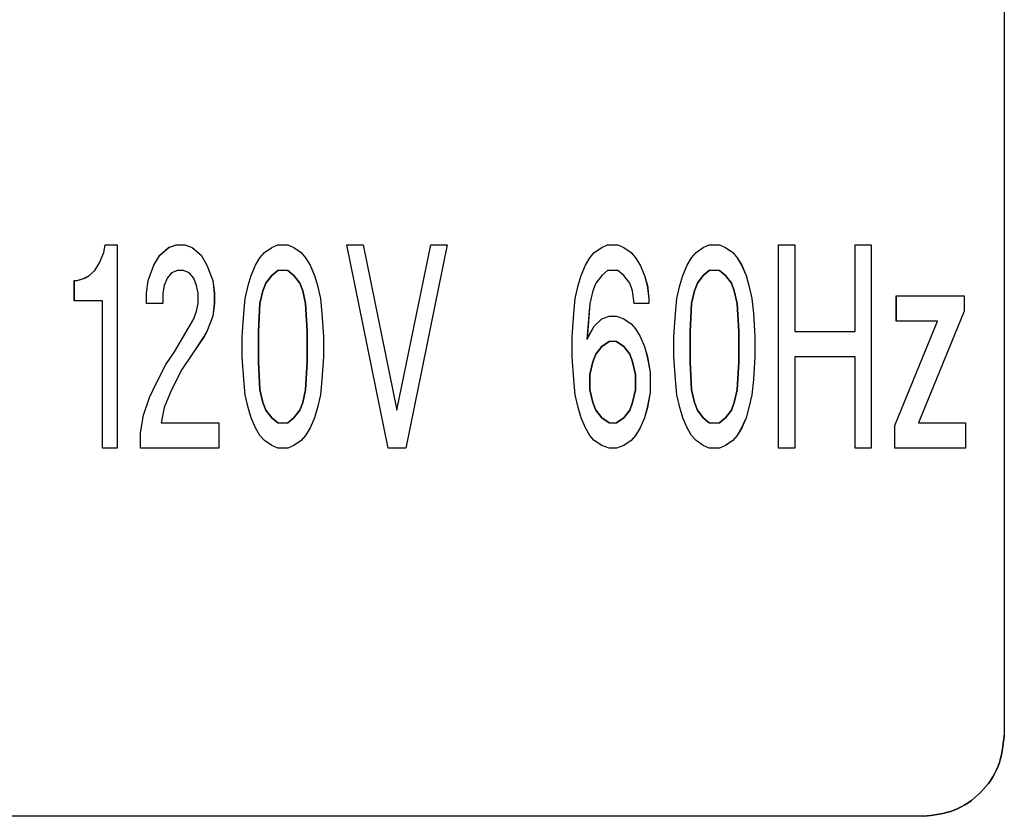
# Model space of a CAD drawing. Header units: millimetres. Extents: x -186 to 167, y -17 to 277.
# Tile 37 of 44: x 64 to 77, y 246 to 256. Entities that reach past the tile are written whole.
import ezdxf

# ---------------------------------------------------------------- set-up
doc = ezdxf.new("R2010")
doc.units = ezdxf.units.MM

msp = doc.modelspace()

# ---------------------------------------------------------------- linework, layer by layer
at = {"color": 7, "linetype": 'Continuous', "lineweight": 25}
for p, q in [((76.553, 264.635), (76.553, 247.034)), ((76.553, 264.635), (76.553, 247.034)), ((65.42, 252.844), (65.474, 252.969)), ((65.42, 252.844), (65.474, 252.969)), ((65.474, 252.969), (65.492, 253.063)), ((65.474, 252.969), (65.492, 253.063)), ((65.474, 252.969), (65.474, 252.969)), ((65.492, 253.063), (65.637, 253.063)), ((65.637, 253.063), (65.637, 250.563)), ((65.637, 253.063), (65.637, 250.563)), ((66.163, 252.938), (66.271, 253.031)), ((66.163, 252.938), (66.272, 253.031)), ((66.271, 253.031), (66.362, 253.063)), ((66.272, 253.031), (66.271, 253.031)), ((66.272, 253.031), (66.362, 253.063)), ((66.362, 253.063), (66.471, 253.063)), ((66.471, 253.063), (66.561, 253.031)), ((66.471, 253.063), (66.562, 253.031)), ((66.561, 253.031), (66.67, 252.938)), ((66.562, 253.031), (66.561, 253.031)), ((66.562, 253.031), (66.67, 252.938)), ((67.395, 252.906), (67.45, 252.969)), ((67.395, 252.906), (67.45, 252.969)), ((67.45, 252.969), (67.54, 253.031)), ((67.45, 252.969), (67.54, 253.031)), ((67.45, 252.969), (67.45, 252.969)), ((67.54, 253.031), (67.613, 253.063)), ((67.54, 253.031), (67.613, 253.063)), ((67.54, 253.031), (67.54, 253.031)), ((67.613, 253.063), (67.74, 253.063)), ((67.74, 253.063), (67.812, 253.031)), ((67.74, 253.063), (67.812, 253.031)), ((67.812, 253.031), (67.903, 252.969)), ((67.812, 253.031), (67.812, 253.031)), ((67.812, 253.031), (67.903, 252.969)), ((67.903, 252.969), (67.957, 252.906)), ((67.903, 252.969), (67.903, 252.969)), ((67.903, 252.969), (67.957, 252.906)), ((68.972, 250.563), (68.465, 253.063)), ((68.465, 253.063), (68.664, 253.063)), ((68.972, 250.563), (68.465, 253.063)), ((68.664, 253.063), (69.081, 251.031)), ((68.664, 253.063), (69.081, 251.031)), ((69.081, 251.031), (69.498, 253.063)), ((69.081, 251.031), (69.498, 253.063)), ((69.697, 253.063), (69.19, 250.563)), ((69.697, 253.063), (69.19, 250.563)), ((69.498, 253.063), (69.697, 253.063)), ((71.455, 252.906), (71.509, 252.969)), ((71.455, 252.906), (71.509, 252.969)), ((71.509, 252.969), (71.6, 253.031)), ((71.509, 252.969), (71.6, 253.031)), ((71.509, 252.969), (71.509, 252.969)), ((71.6, 253.031), (71.672, 253.063)), ((71.6, 253.031), (71.672, 253.063)), ((71.6, 253.031), (71.6, 253.031)), ((71.672, 253.063), (71.799, 253.063)), ((71.799, 253.063), (71.871, 253.031)), ((71.799, 253.063), (71.872, 253.031)), ((71.871, 253.031), (71.962, 252.969)), ((71.872, 253.031), (71.871, 253.031)), ((71.872, 253.031), (71.962, 252.969)), ((71.962, 252.969), (72.016, 252.906)), ((71.962, 252.969), (71.962, 252.969)), ((71.962, 252.969), (72.017, 252.906)), ((72.705, 252.906), (72.76, 252.969)), ((72.705, 252.906), (72.76, 252.969)), ((72.76, 252.969), (72.85, 253.031)), ((72.76, 252.969), (72.85, 253.031)), ((72.76, 252.969), (72.76, 252.969)), ((72.85, 253.031), (72.923, 253.063)), ((72.85, 253.031), (72.923, 253.063)), ((72.85, 253.031), (72.85, 253.031)), ((72.923, 253.063), (73.05, 253.063)), ((73.05, 253.063), (73.122, 253.031)), ((73.05, 253.063), (73.122, 253.031)), ((73.122, 253.031), (73.213, 252.969)), ((73.122, 253.031), (73.122, 253.031)), ((73.122, 253.031), (73.213, 252.969)), ((73.213, 252.969), (73.267, 252.906)), ((73.213, 252.969), (73.213, 252.969)), ((73.213, 252.969), (73.267, 252.906)), ((73.775, 253.063), (73.974, 253.063)), ((73.775, 250.563), (73.775, 253.063)), ((73.775, 250.563), (73.775, 253.063)), ((73.974, 253.063), (73.974, 252)), ((73.974, 253.063), (73.974, 252)), ((74.717, 253.063), (74.917, 253.063)), ((74.717, 252), (74.717, 253.063)), ((74.717, 252), (74.717, 253.063)), ((74.916, 253.063), (74.916, 250.563)), ((74.917, 253.063), (74.917, 250.563)), ((65.365, 252.75), (65.42, 252.844)), ((65.365, 252.75), (65.42, 252.844)), ((65.42, 252.844), (65.42, 252.844)), ((66.09, 252.813), (66.163, 252.938)), ((66.09, 252.813), (66.163, 252.938)), ((66.163, 252.938), (66.163, 252.938)), ((66.67, 252.938), (66.743, 252.813)), ((66.67, 252.938), (66.67, 252.938)), ((66.67, 252.938), (66.743, 252.813)), ((67.341, 252.813), (67.395, 252.906)), ((67.341, 252.813), (67.395, 252.906)), ((67.395, 252.906), (67.395, 252.906)), ((67.957, 252.906), (68.011, 252.813)), ((67.957, 252.906), (67.957, 252.906)), ((67.957, 252.906), (68.012, 252.813)), ((71.4, 252.813), (71.455, 252.906)), ((71.4, 252.813), (71.455, 252.906)), ((71.455, 252.906), (71.455, 252.906)), ((72.016, 252.906), (72.071, 252.813)), ((72.017, 252.906), (72.016, 252.906)), ((72.017, 252.906), (72.071, 252.813)), ((72.651, 252.813), (72.705, 252.906)), ((72.651, 252.813), (72.705, 252.906)), ((72.705, 252.906), (72.705, 252.906)), ((73.267, 252.906), (73.321, 252.813)), ((73.267, 252.906), (73.267, 252.906)), ((73.267, 252.906), (73.322, 252.813)), ((65.293, 252.688), (65.365, 252.75)), ((65.293, 252.688), (65.365, 252.75)), ((65.365, 252.75), (65.365, 252.75)), ((66.018, 252.625), (66.09, 252.813)), ((66.018, 252.625), (66.09, 252.813)), ((66.09, 252.813), (66.09, 252.813)), ((66.308, 252.719), (66.253, 252.656)), ((66.308, 252.719), (66.254, 252.656)), ((66.38, 252.75), (66.308, 252.719)), ((66.38, 252.75), (66.308, 252.719)), ((66.308, 252.719), (66.308, 252.719)), ((66.453, 252.75), (66.38, 252.75)), ((66.525, 252.719), (66.453, 252.75)), ((66.525, 252.719), (66.453, 252.75)), ((66.58, 252.656), (66.525, 252.719)), ((66.525, 252.719), (66.525, 252.719)), ((66.58, 252.656), (66.525, 252.719)), ((66.743, 252.813), (66.815, 252.625)), ((66.743, 252.813), (66.743, 252.813)), ((66.743, 252.813), (66.815, 252.625)), ((67.286, 252.688), (67.341, 252.813)), ((67.287, 252.688), (67.341, 252.813)), ((67.341, 252.813), (67.341, 252.813)), ((67.613, 252.75), (67.54, 252.688)), ((67.54, 252.688), (67.613, 252.75)), ((67.74, 252.75), (67.613, 252.75)), ((67.812, 252.688), (67.74, 252.75)), ((67.74, 252.75), (67.812, 252.688)), ((68.011, 252.813), (68.066, 252.688)), ((68.012, 252.813), (68.011, 252.813)), ((68.012, 252.813), (68.066, 252.688)), ((71.346, 252.688), (71.4, 252.813)), ((71.346, 252.688), (71.4, 252.813)), ((71.4, 252.813), (71.4, 252.813)), ((71.672, 252.75), (71.6, 252.688)), ((71.672, 252.75), (71.6, 252.688)), ((71.799, 252.75), (71.672, 252.75)), ((71.871, 252.688), (71.799, 252.75)), ((71.872, 252.688), (71.799, 252.75)), ((72.071, 252.813), (72.125, 252.688)), ((72.071, 252.813), (72.071, 252.813)), ((72.071, 252.813), (72.125, 252.688)), ((72.596, 252.688), (72.651, 252.813)), ((72.597, 252.688), (72.651, 252.813)), ((72.651, 252.813), (72.651, 252.813)), ((72.923, 252.75), (72.85, 252.688)), ((72.85, 252.688), (72.923, 252.75)), ((73.05, 252.75), (72.923, 252.75)), ((73.122, 252.688), (73.05, 252.75)), ((73.05, 252.75), (73.122, 252.688)), ((73.321, 252.813), (73.376, 252.688)), ((73.322, 252.813), (73.321, 252.813)), ((73.322, 252.813), (73.376, 252.688)), ((65.111, 252.375), (65.111, 252.625)), ((65.111, 252.625), (65.148, 252.625)), ((65.112, 252.375), (65.112, 252.625)), ((65.148, 252.625), (65.238, 252.656)), ((65.148, 252.625), (65.239, 252.656)), ((65.238, 252.656), (65.293, 252.688)), ((65.239, 252.656), (65.238, 252.656)), ((65.239, 252.656), (65.293, 252.688)), ((65.293, 252.688), (65.293, 252.688)), ((66, 252.469), (66.018, 252.625)), ((66, 252.469), (66.018, 252.625)), ((66.018, 252.625), (66.018, 252.625)), ((66.253, 252.656), (66.217, 252.563)), ((66.254, 252.656), (66.217, 252.563)), ((66.254, 252.656), (66.253, 252.656)), ((66.616, 252.563), (66.58, 252.656)), ((66.58, 252.656), (66.58, 252.656)), ((66.616, 252.563), (66.58, 252.656)), ((66.815, 252.625), (66.833, 252.469)), ((66.815, 252.625), (66.815, 252.625)), ((66.815, 252.625), (66.834, 252.469)), ((67.25, 252.563), (67.286, 252.688)), ((67.25, 252.563), (67.287, 252.688)), ((67.287, 252.688), (67.286, 252.688)), ((67.468, 252.594), (67.431, 252.5)), ((67.432, 252.5), (67.468, 252.594)), ((67.54, 252.688), (67.468, 252.594)), ((67.468, 252.594), (67.54, 252.688)), ((67.468, 252.594), (67.468, 252.594)), ((67.54, 252.688), (67.54, 252.688)), ((67.885, 252.594), (67.812, 252.688)), ((67.812, 252.688), (67.812, 252.688)), ((67.812, 252.688), (67.885, 252.594)), ((67.921, 252.5), (67.885, 252.594)), ((67.885, 252.594), (67.885, 252.594)), ((67.885, 252.594), (67.921, 252.5)), ((68.066, 252.688), (68.102, 252.563)), ((68.066, 252.688), (68.066, 252.688)), ((68.066, 252.688), (68.102, 252.563)), ((71.31, 252.563), (71.346, 252.688)), ((71.31, 252.563), (71.346, 252.688)), ((71.346, 252.688), (71.346, 252.688)), ((71.527, 252.594), (71.491, 252.5)), ((71.527, 252.594), (71.491, 252.5)), ((71.6, 252.688), (71.527, 252.594)), ((71.6, 252.688), (71.527, 252.594)), ((71.527, 252.594), (71.527, 252.594)), ((71.6, 252.688), (71.6, 252.688)), ((71.944, 252.594), (71.871, 252.688)), ((71.872, 252.688), (71.871, 252.688)), ((71.944, 252.594), (71.872, 252.688)), ((71.98, 252.5), (71.944, 252.594)), ((71.944, 252.594), (71.944, 252.594)), ((71.98, 252.5), (71.944, 252.594)), ((72.125, 252.688), (72.161, 252.563)), ((72.125, 252.688), (72.125, 252.688)), ((72.125, 252.688), (72.162, 252.563)), ((72.56, 252.563), (72.596, 252.688)), ((72.56, 252.563), (72.597, 252.688)), ((72.597, 252.688), (72.596, 252.688)), ((72.778, 252.594), (72.741, 252.5)), ((72.742, 252.5), (72.778, 252.594)), ((72.85, 252.688), (72.778, 252.594)), ((72.778, 252.594), (72.85, 252.688)), ((72.778, 252.594), (72.778, 252.594)), ((72.85, 252.688), (72.85, 252.688)), ((73.195, 252.594), (73.122, 252.688)), ((73.122, 252.688), (73.122, 252.688)), ((73.122, 252.688), (73.195, 252.594)), ((73.231, 252.5), (73.195, 252.594)), ((73.195, 252.594), (73.195, 252.594)), ((73.195, 252.594), (73.231, 252.5)), ((73.376, 252.688), (73.412, 252.563)), ((73.376, 252.688), (73.376, 252.688)), ((73.376, 252.688), (73.412, 252.563)), ((66, 252.344), (66, 252.469)), ((66, 252.469), (66, 252.469)), ((66, 252.344), (66, 252.469)), ((66.217, 252.563), (66.199, 252.469)), ((66.217, 252.563), (66.199, 252.469)), ((66.199, 252.469), (66.199, 252.344)), ((66.199, 252.469), (66.199, 252.469)), ((66.199, 252.469), (66.199, 252.344)), ((66.217, 252.563), (66.217, 252.563)), ((66.634, 252.469), (66.616, 252.563)), ((66.616, 252.563), (66.616, 252.563)), ((66.634, 252.469), (66.616, 252.563)), ((66.634, 252.344), (66.634, 252.469)), ((66.634, 252.469), (66.634, 252.469)), ((66.634, 252.344), (66.634, 252.469)), ((66.833, 252.469), (66.833, 252.344)), ((66.834, 252.469), (66.833, 252.469)), ((66.834, 252.469), (66.834, 252.344)), ((67.214, 252.406), (67.25, 252.563)), ((67.214, 252.406), (67.25, 252.563)), ((67.25, 252.563), (67.25, 252.563)), ((67.431, 252.5), (67.395, 252.344)), ((67.395, 252.344), (67.432, 252.5)), ((67.432, 252.5), (67.431, 252.5)), ((67.957, 252.344), (67.921, 252.5)), ((67.921, 252.5), (67.921, 252.5)), ((67.921, 252.5), (67.957, 252.344)), ((68.102, 252.563), (68.138, 252.406)), ((68.102, 252.563), (68.102, 252.563)), ((68.102, 252.563), (68.139, 252.406)), ((71.273, 252.406), (71.31, 252.563)), ((71.274, 252.406), (71.31, 252.563)), ((71.31, 252.563), (71.31, 252.563)), ((71.491, 252.5), (71.455, 252.344)), ((71.491, 252.5), (71.455, 252.344)), ((71.491, 252.5), (71.491, 252.5)), ((71.998, 252.344), (71.98, 252.5)), ((71.98, 252.5), (71.98, 252.5)), ((71.999, 252.344), (71.98, 252.5)), ((72.161, 252.563), (72.18, 252.406)), ((72.162, 252.563), (72.161, 252.563)), ((72.162, 252.563), (72.18, 252.406)), ((72.524, 252.406), (72.56, 252.563)), ((72.524, 252.406), (72.56, 252.563)), ((72.56, 252.563), (72.56, 252.563)), ((72.741, 252.5), (72.705, 252.344)), ((72.705, 252.344), (72.742, 252.5)), ((72.742, 252.5), (72.741, 252.5)), ((73.267, 252.344), (73.231, 252.5)), ((73.231, 252.5), (73.231, 252.5)), ((73.231, 252.5), (73.267, 252.344)), ((73.412, 252.563), (73.448, 252.406)), ((73.412, 252.563), (73.412, 252.563)), ((73.412, 252.563), (73.448, 252.406)), ((65.456, 252.375), (65.111, 252.375)), ((65.456, 250.563), (65.456, 252.375)), ((65.456, 250.563), (65.456, 252.375)), ((67.196, 252.219), (67.214, 252.406)), ((67.196, 252.219), (67.214, 252.406)), ((67.214, 252.406), (67.214, 252.406)), ((68.138, 252.406), (68.156, 252.219)), ((68.139, 252.406), (68.138, 252.406)), ((68.139, 252.406), (68.157, 252.219)), ((71.255, 252.219), (71.273, 252.406)), ((71.255, 252.219), (71.274, 252.406)), ((71.274, 252.406), (71.273, 252.406)), ((72.18, 252.406), (72.18, 252.344)), ((72.18, 252.406), (72.18, 252.406)), ((72.18, 252.406), (72.18, 252.344)), ((72.506, 252.219), (72.524, 252.406)), ((72.506, 252.219), (72.524, 252.406)), ((72.524, 252.406), (72.524, 252.406)), ((73.448, 252.406), (73.466, 252.219)), ((73.448, 252.406), (73.448, 252.406)), ((73.448, 252.406), (73.467, 252.219)), ((75.224, 252.125), (75.224, 252.438)), ((75.224, 252.438), (76.058, 252.438)), ((75.225, 252.125), (75.225, 252.438)), ((76.058, 252.438), (76.058, 252.25)), ((76.058, 252.438), (76.058, 252.25)), ((66.199, 252.344), (66, 252.344)), ((66.58, 252.156), (66.616, 252.25)), ((66.58, 252.156), (66.616, 252.25)), ((66.616, 252.25), (66.634, 252.344)), ((66.616, 252.25), (66.634, 252.344)), ((66.616, 252.25), (66.616, 252.25)), ((66.634, 252.344), (66.634, 252.344)), ((66.833, 252.344), (66.815, 252.188)), ((66.834, 252.344), (66.815, 252.188)), ((66.834, 252.344), (66.833, 252.344)), ((67.395, 252.344), (67.377, 252)), ((67.377, 252), (67.395, 252.344)), ((67.395, 252.344), (67.395, 252.344)), ((67.975, 252), (67.957, 252.344)), ((67.957, 252.344), (67.957, 252.344)), ((67.957, 252.344), (67.975, 252)), ((71.455, 252.344), (71.418, 251.906)), ((71.455, 252.344), (71.419, 251.906)), ((71.455, 252.344), (71.455, 252.344)), ((72.18, 252.344), (71.998, 252.344)), ((72.705, 252.344), (72.687, 252)), ((72.687, 252), (72.705, 252.344)), ((72.705, 252.344), (72.705, 252.344)), ((73.285, 252), (73.267, 252.344)), ((73.267, 252.344), (73.267, 252.344)), ((73.267, 252.344), (73.285, 252)), ((76.058, 252.25), (75.496, 250.875)), ((76.058, 252.25), (75.497, 250.875)), ((76.058, 252.25), (76.058, 252.25)), ((66.344, 251.75), (66.58, 252.156)), ((66.344, 251.75), (66.58, 252.156)), ((66.58, 252.156), (66.58, 252.156)), ((66.815, 252.188), (66.743, 252)), ((66.815, 252.188), (66.743, 252)), ((66.815, 252.188), (66.815, 252.188)), ((67.178, 251.938), (67.196, 252.219)), ((67.178, 251.938), (67.196, 252.219)), ((67.196, 252.219), (67.196, 252.219)), ((68.156, 252.219), (68.175, 251.938)), ((68.157, 252.219), (68.156, 252.219)), ((68.157, 252.219), (68.175, 251.938)), ((71.237, 251.938), (71.255, 252.219)), ((71.237, 251.938), (71.255, 252.219)), ((71.255, 252.219), (71.255, 252.219)), ((71.509, 252.063), (71.6, 252.156)), ((71.509, 252.063), (71.6, 252.156)), ((71.6, 252.156), (71.69, 252.188)), ((71.6, 252.156), (71.69, 252.188)), ((71.6, 252.156), (71.6, 252.156)), ((71.69, 252.188), (71.781, 252.188)), ((71.781, 252.188), (71.871, 252.156)), ((71.781, 252.188), (71.872, 252.156)), ((71.871, 252.156), (71.962, 252.094)), ((71.872, 252.156), (71.871, 252.156)), ((71.872, 252.156), (71.962, 252.094)), ((72.488, 251.938), (72.506, 252.219)), ((72.488, 251.938), (72.506, 252.219)), ((72.506, 252.219), (72.506, 252.219)), ((73.466, 252.219), (73.485, 251.938)), ((73.467, 252.219), (73.466, 252.219)), ((73.467, 252.219), (73.485, 251.938)), ((75.206, 250.844), (75.732, 252.125)), ((75.207, 250.844), (75.732, 252.125)), ((75.732, 252.125), (75.224, 252.125)), ((66.743, 252), (66.706, 251.938)), ((66.743, 252), (66.707, 251.938)), ((66.743, 252), (66.743, 252)), ((67.377, 252), (67.377, 251.625)), ((67.377, 252), (67.377, 252)), ((67.377, 251.625), (67.377, 252)), ((67.975, 251.625), (67.975, 252)), ((67.975, 252), (67.975, 252)), ((67.975, 252), (67.975, 251.625)), ((71.418, 251.906), (71.509, 252.063)), ((71.419, 251.906), (71.509, 252.063)), ((71.509, 252.063), (71.509, 252.063)), ((71.962, 252.094), (72.016, 252.031)), ((71.962, 252.094), (71.962, 252.094)), ((71.962, 252.094), (72.017, 252.031)), ((72.016, 252.031), (72.071, 251.938)), ((72.017, 252.031), (72.016, 252.031)), ((72.017, 252.031), (72.071, 251.938)), ((72.687, 252), (72.687, 251.625)), ((72.687, 252), (72.687, 252)), ((72.687, 251.625), (72.687, 252)), ((73.285, 251.625), (73.285, 252)), ((73.285, 252), (73.285, 252)), ((73.285, 252), (73.285, 251.625)), ((73.974, 252), (74.717, 252)), ((66.706, 251.938), (66.561, 251.719)), ((66.707, 251.938), (66.562, 251.719)), ((66.707, 251.938), (66.706, 251.938)), ((67.178, 251.688), (67.178, 251.938)), ((67.178, 251.938), (67.178, 251.938)), ((67.178, 251.688), (67.178, 251.938)), ((68.175, 251.938), (68.175, 251.688)), ((68.175, 251.938), (68.175, 251.938)), ((68.175, 251.938), (68.175, 251.688)), ((71.237, 251.688), (71.237, 251.938)), ((71.237, 251.938), (71.237, 251.938)), ((71.237, 251.688), (71.237, 251.938)), ((71.419, 251.906), (71.418, 251.906)), ((71.69, 251.875), (71.6, 251.813)), ((71.6, 251.813), (71.69, 251.875)), ((71.781, 251.875), (71.69, 251.875)), ((71.871, 251.813), (71.781, 251.875)), ((71.781, 251.875), (71.872, 251.813)), ((72.071, 251.938), (72.125, 251.813)), ((72.071, 251.938), (72.071, 251.938)), ((72.071, 251.938), (72.125, 251.813)), ((72.488, 251.688), (72.488, 251.938)), ((72.488, 251.938), (72.488, 251.938)), ((72.488, 251.688), (72.488, 251.938)), ((73.485, 251.938), (73.485, 251.938)), ((73.485, 251.938), (73.485, 251.688)), ((73.485, 251.938), (73.485, 251.688)), ((66.235, 251.594), (66.344, 251.75)), ((66.235, 251.594), (66.344, 251.75)), ((66.344, 251.75), (66.344, 251.75)), ((71.6, 251.813), (71.527, 251.719)), ((71.527, 251.719), (71.6, 251.813)), ((71.6, 251.813), (71.6, 251.813)), ((71.944, 251.719), (71.871, 251.813)), ((71.872, 251.813), (71.871, 251.813)), ((71.872, 251.813), (71.944, 251.719)), ((72.125, 251.813), (72.161, 251.688)), ((72.125, 251.813), (72.125, 251.813)), ((72.125, 251.813), (72.162, 251.688)), ((66.561, 251.719), (66.435, 251.531)), ((66.562, 251.719), (66.435, 251.531)), ((66.562, 251.719), (66.561, 251.719)), ((67.196, 251.406), (67.178, 251.688)), ((67.178, 251.688), (67.178, 251.688)), ((67.196, 251.406), (67.178, 251.688)), ((67.377, 251.625), (67.395, 251.281)), ((67.377, 251.625), (67.377, 251.625)), ((67.395, 251.281), (67.377, 251.625)), ((67.957, 251.281), (67.975, 251.625)), ((67.975, 251.625), (67.957, 251.281)), ((67.975, 251.625), (67.975, 251.625)), ((68.175, 251.688), (68.156, 251.406)), ((68.175, 251.688), (68.157, 251.406)), ((68.175, 251.688), (68.175, 251.688)), ((71.255, 251.406), (71.237, 251.688)), ((71.237, 251.688), (71.237, 251.688)), ((71.255, 251.406), (71.237, 251.688)), ((71.491, 251.625), (71.455, 251.469)), ((71.455, 251.469), (71.491, 251.625)), ((71.527, 251.719), (71.491, 251.625)), ((71.491, 251.625), (71.527, 251.719)), ((71.491, 251.625), (71.491, 251.625)), ((71.527, 251.719), (71.527, 251.719)), ((71.98, 251.625), (71.944, 251.719)), ((71.944, 251.719), (71.944, 251.719)), ((71.944, 251.719), (71.98, 251.625)), ((72.016, 251.469), (71.98, 251.625)), ((71.98, 251.625), (71.98, 251.625)), ((71.98, 251.625), (72.017, 251.469)), ((72.161, 251.688), (72.198, 251.5)), ((72.162, 251.688), (72.161, 251.688)), ((72.162, 251.688), (72.198, 251.5)), ((72.506, 251.406), (72.488, 251.688)), ((72.488, 251.688), (72.488, 251.688)), ((72.506, 251.406), (72.488, 251.688)), ((72.687, 251.625), (72.705, 251.281)), ((72.687, 251.625), (72.687, 251.625)), ((72.705, 251.281), (72.687, 251.625)), ((73.267, 251.281), (73.285, 251.625)), ((73.285, 251.625), (73.267, 251.281)), ((73.285, 251.625), (73.285, 251.625)), ((73.485, 251.688), (73.466, 251.406)), ((73.485, 251.688), (73.467, 251.406)), ((73.485, 251.688), (73.485, 251.688)), ((74.717, 251.688), (73.974, 251.688)), ((73.974, 251.688), (73.974, 250.563)), ((73.974, 251.688), (73.974, 250.563)), ((74.717, 250.563), (74.717, 251.688)), ((74.717, 250.563), (74.717, 251.688)), ((66.126, 251.375), (66.235, 251.594)), ((66.127, 251.375), (66.235, 251.594)), ((66.235, 251.594), (66.235, 251.594)), ((66.435, 251.531), (66.308, 251.281)), ((66.435, 251.531), (66.308, 251.281)), ((66.435, 251.531), (66.435, 251.531)), ((72.198, 251.5), (72.198, 251.5)), ((72.198, 251.5), (72.198, 251.25)), ((72.198, 251.5), (72.198, 251.25)), ((66.036, 251.188), (66.126, 251.375)), ((66.036, 251.188), (66.127, 251.375)), ((66.127, 251.375), (66.126, 251.375)), ((67.214, 251.219), (67.196, 251.406)), ((67.196, 251.406), (67.196, 251.406)), ((67.214, 251.219), (67.196, 251.406)), ((68.156, 251.406), (68.138, 251.219)), ((68.157, 251.406), (68.139, 251.219)), ((68.157, 251.406), (68.156, 251.406)), ((71.273, 251.219), (71.255, 251.406)), ((71.255, 251.406), (71.255, 251.406)), ((71.274, 251.219), (71.255, 251.406)), ((71.455, 251.469), (71.455, 251.281)), ((71.455, 251.469), (71.455, 251.469)), ((71.455, 251.281), (71.455, 251.469)), ((72.016, 251.281), (72.016, 251.469)), ((72.017, 251.469), (72.016, 251.469)), ((72.017, 251.469), (72.017, 251.281)), ((72.524, 251.219), (72.506, 251.406)), ((72.506, 251.406), (72.506, 251.406)), ((72.524, 251.219), (72.506, 251.406)), ((73.466, 251.406), (73.448, 251.219)), ((73.467, 251.406), (73.448, 251.219)), ((73.467, 251.406), (73.466, 251.406)), ((66.308, 251.281), (66.217, 251.063)), ((66.308, 251.281), (66.217, 251.063)), ((66.308, 251.281), (66.308, 251.281)), ((67.395, 251.281), (67.431, 251.125)), ((67.395, 251.281), (67.395, 251.281)), ((67.432, 251.125), (67.395, 251.281)), ((67.921, 251.125), (67.957, 251.281)), ((67.957, 251.281), (67.921, 251.125)), ((67.957, 251.281), (67.957, 251.281)), ((71.455, 251.281), (71.491, 251.125)), ((71.455, 251.281), (71.455, 251.281)), ((71.491, 251.125), (71.455, 251.281)), ((71.98, 251.125), (72.016, 251.281)), ((72.017, 251.281), (71.98, 251.125)), ((72.017, 251.281), (72.016, 251.281)), ((72.705, 251.281), (72.741, 251.125)), ((72.705, 251.281), (72.705, 251.281)), ((72.742, 251.125), (72.705, 251.281)), ((73.231, 251.125), (73.267, 251.281)), ((73.267, 251.281), (73.231, 251.125)), ((73.267, 251.281), (73.267, 251.281)), ((65.963, 250.969), (66.036, 251.188)), ((65.964, 250.969), (66.036, 251.188)), ((66.036, 251.188), (66.036, 251.188)), ((67.25, 251.063), (67.214, 251.219)), ((67.214, 251.219), (67.214, 251.219)), ((67.25, 251.063), (67.214, 251.219)), ((68.138, 251.219), (68.102, 251.063)), ((68.139, 251.219), (68.102, 251.063)), ((68.139, 251.219), (68.138, 251.219)), ((71.31, 251.063), (71.273, 251.219)), ((71.274, 251.219), (71.273, 251.219)), ((71.31, 251.063), (71.274, 251.219)), ((72.198, 251.25), (72.161, 251.063)), ((72.198, 251.25), (72.162, 251.063)), ((72.198, 251.25), (72.198, 251.25)), ((72.56, 251.063), (72.524, 251.219)), ((72.524, 251.219), (72.524, 251.219)), ((72.56, 251.063), (72.524, 251.219)), ((73.448, 251.219), (73.412, 251.063)), ((73.448, 251.219), (73.412, 251.063)), ((73.448, 251.219), (73.448, 251.219)), ((66.217, 251.063), (66.181, 250.875)), ((66.217, 251.063), (66.181, 250.875)), ((66.217, 251.063), (66.217, 251.063)), ((67.286, 250.938), (67.25, 251.063)), ((67.25, 251.063), (67.25, 251.063)), ((67.287, 250.938), (67.25, 251.063)), ((67.431, 251.125), (67.468, 251.031)), ((67.432, 251.125), (67.431, 251.125)), ((67.468, 251.031), (67.432, 251.125)), ((67.468, 251.031), (67.54, 250.938)), ((67.468, 251.031), (67.468, 251.031)), ((67.54, 250.938), (67.468, 251.031)), ((67.812, 250.938), (67.885, 251.031)), ((67.885, 251.031), (67.812, 250.938)), ((67.885, 251.031), (67.921, 251.125)), ((67.921, 251.125), (67.885, 251.031)), ((67.885, 251.031), (67.885, 251.031)), ((67.921, 251.125), (67.921, 251.125)), ((68.102, 251.063), (68.066, 250.938)), ((68.102, 251.063), (68.066, 250.938)), ((68.102, 251.063), (68.102, 251.063)), ((69.081, 251.031), (69.081, 251.031)), ((71.346, 250.938), (71.31, 251.063)), ((71.31, 251.063), (71.31, 251.063)), ((71.346, 250.938), (71.31, 251.063)), ((71.491, 251.125), (71.527, 251.031)), ((71.491, 251.125), (71.491, 251.125)), ((71.527, 251.031), (71.491, 251.125)), ((71.527, 251.031), (71.6, 250.938)), ((71.527, 251.031), (71.527, 251.031)), ((71.6, 250.938), (71.527, 251.031)), ((71.871, 250.938), (71.944, 251.031)), ((71.944, 251.031), (71.872, 250.938)), ((71.944, 251.031), (71.98, 251.125)), ((71.98, 251.125), (71.944, 251.031)), ((71.944, 251.031), (71.944, 251.031)), ((71.98, 251.125), (71.98, 251.125)), ((72.161, 251.063), (72.125, 250.938)), ((72.162, 251.063), (72.125, 250.938)), ((72.162, 251.063), (72.161, 251.063)), ((72.596, 250.938), (72.56, 251.063)), ((72.56, 251.063), (72.56, 251.063)), ((72.597, 250.938), (72.56, 251.063)), ((72.741, 251.125), (72.778, 251.031)), ((72.742, 251.125), (72.741, 251.125)), ((72.778, 251.031), (72.742, 251.125)), ((72.778, 251.031), (72.85, 250.938)), ((72.778, 251.031), (72.778, 251.031)), ((72.85, 250.938), (72.778, 251.031)), ((73.122, 250.938), (73.195, 251.031)), ((73.195, 251.031), (73.122, 250.938)), ((73.195, 251.031), (73.231, 251.125)), ((73.231, 251.125), (73.195, 251.031)), ((73.195, 251.031), (73.195, 251.031)), ((73.231, 251.125), (73.231, 251.125)), ((73.412, 251.063), (73.376, 250.938)), ((73.412, 251.063), (73.376, 250.938)), ((73.412, 251.063), (73.412, 251.063)), ((65.927, 250.75), (65.963, 250.969)), ((65.927, 250.75), (65.964, 250.969)), ((65.964, 250.969), (65.963, 250.969)), ((67.341, 250.813), (67.286, 250.938)), ((67.287, 250.938), (67.286, 250.938)), ((67.341, 250.813), (67.287, 250.938)), ((67.54, 250.938), (67.613, 250.875)), ((67.54, 250.938), (67.54, 250.938)), ((67.613, 250.875), (67.54, 250.938)), ((67.74, 250.875), (67.812, 250.938)), ((67.812, 250.938), (67.74, 250.875)), ((67.812, 250.938), (67.812, 250.938)), ((68.066, 250.938), (68.011, 250.813)), ((68.066, 250.938), (68.012, 250.813)), ((68.066, 250.938), (68.066, 250.938)), ((71.4, 250.813), (71.346, 250.938)), ((71.346, 250.938), (71.346, 250.938)), ((71.4, 250.813), (71.346, 250.938)), ((71.6, 250.938), (71.69, 250.875)), ((71.6, 250.938), (71.6, 250.938)), ((71.69, 250.875), (71.6, 250.938)), ((71.781, 250.875), (71.871, 250.938)), ((71.872, 250.938), (71.781, 250.875)), ((71.872, 250.938), (71.871, 250.938)), ((72.125, 250.938), (72.071, 250.813)), ((72.125, 250.938), (72.071, 250.813)), ((72.125, 250.938), (72.125, 250.938)), ((72.651, 250.813), (72.596, 250.938)), ((72.597, 250.938), (72.596, 250.938)), ((72.651, 250.813), (72.597, 250.938)), ((72.85, 250.938), (72.923, 250.875)), ((72.85, 250.938), (72.85, 250.938)), ((72.923, 250.875), (72.85, 250.938)), ((73.05, 250.875), (73.122, 250.938)), ((73.122, 250.938), (73.05, 250.875)), ((73.122, 250.938), (73.122, 250.938)), ((73.376, 250.938), (73.321, 250.813)), ((73.376, 250.938), (73.322, 250.813)), ((73.376, 250.938), (73.376, 250.938)), ((66.181, 250.875), (66.888, 250.875)), ((66.888, 250.875), (66.888, 250.563)), ((66.888, 250.875), (66.888, 250.563)), ((67.395, 250.719), (67.341, 250.813)), ((67.341, 250.813), (67.341, 250.813)), ((67.395, 250.719), (67.341, 250.813)), ((67.613, 250.875), (67.74, 250.875)), ((68.011, 250.813), (67.957, 250.719)), ((68.012, 250.813), (67.957, 250.719)), ((68.012, 250.813), (68.011, 250.813)), ((71.455, 250.719), (71.4, 250.813)), ((71.4, 250.813), (71.4, 250.813)), ((71.455, 250.719), (71.4, 250.813)), ((71.69, 250.875), (71.781, 250.875)), ((72.071, 250.813), (72.016, 250.719)), ((72.071, 250.813), (72.017, 250.719)), ((72.071, 250.813), (72.071, 250.813)), ((72.705, 250.719), (72.651, 250.813)), ((72.651, 250.813), (72.651, 250.813)), ((72.705, 250.719), (72.651, 250.813)), ((72.923, 250.875), (73.05, 250.875)), ((73.321, 250.813), (73.267, 250.719)), ((73.322, 250.813), (73.267, 250.719)), ((73.322, 250.813), (73.321, 250.813)), ((75.206, 250.563), (75.206, 250.844)), ((75.207, 250.844), (75.206, 250.844)), ((75.207, 250.563), (75.207, 250.844)), ((75.496, 250.875), (76.077, 250.875)), ((76.076, 250.875), (76.076, 250.563)), ((76.077, 250.875), (76.077, 250.563)), ((65.927, 250.563), (65.927, 250.75)), ((65.927, 250.75), (65.927, 250.75)), ((65.927, 250.563), (65.927, 250.75)), ((67.45, 250.656), (67.395, 250.719)), ((67.395, 250.719), (67.395, 250.719)), ((67.45, 250.656), (67.395, 250.719)), ((67.54, 250.594), (67.45, 250.656)), ((67.45, 250.656), (67.45, 250.656)), ((67.54, 250.594), (67.45, 250.656)), ((67.903, 250.656), (67.812, 250.594)), ((67.903, 250.656), (67.812, 250.594)), ((67.957, 250.719), (67.903, 250.656)), ((67.957, 250.719), (67.903, 250.656)), ((67.903, 250.656), (67.903, 250.656)), ((67.957, 250.719), (67.957, 250.719)), ((71.509, 250.656), (71.455, 250.719)), ((71.455, 250.719), (71.455, 250.719)), ((71.509, 250.656), (71.455, 250.719)), ((71.6, 250.594), (71.509, 250.656)), ((71.509, 250.656), (71.509, 250.656)), ((71.6, 250.594), (71.509, 250.656)), ((71.962, 250.656), (71.871, 250.594)), ((71.962, 250.656), (71.872, 250.594)), ((72.016, 250.719), (71.962, 250.656)), ((72.017, 250.719), (71.962, 250.656)), ((71.962, 250.656), (71.962, 250.656)), ((72.017, 250.719), (72.016, 250.719)), ((72.76, 250.656), (72.705, 250.719)), ((72.705, 250.719), (72.705, 250.719)), ((72.76, 250.656), (72.705, 250.719)), ((72.85, 250.594), (72.76, 250.656)), ((72.76, 250.656), (72.76, 250.656)), ((72.85, 250.594), (72.76, 250.656)), ((73.213, 250.656), (73.122, 250.594)), ((73.213, 250.656), (73.122, 250.594)), ((73.267, 250.719), (73.213, 250.656)), ((73.267, 250.719), (73.213, 250.656)), ((73.213, 250.656), (73.213, 250.656)), ((73.267, 250.719), (73.267, 250.719)), ((65.637, 250.563), (65.456, 250.563)), ((66.888, 250.563), (65.927, 250.563)), ((67.613, 250.563), (67.54, 250.594)), ((67.54, 250.594), (67.54, 250.594)), ((67.613, 250.563), (67.54, 250.594)), ((67.74, 250.563), (67.613, 250.563)), ((67.812, 250.594), (67.74, 250.563)), ((67.812, 250.594), (67.74, 250.563)), ((67.812, 250.594), (67.812, 250.594)), ((69.19, 250.563), (68.972, 250.563)), ((71.69, 250.563), (71.6, 250.594)), ((71.6, 250.594), (71.6, 250.594)), ((71.69, 250.563), (71.6, 250.594)), ((71.781, 250.563), (71.69, 250.563)), ((71.871, 250.594), (71.781, 250.563)), ((71.872, 250.594), (71.781, 250.563)), ((71.872, 250.594), (71.871, 250.594)), ((72.923, 250.563), (72.85, 250.594)), ((72.85, 250.594), (72.85, 250.594)), ((72.923, 250.563), (72.85, 250.594)), ((73.05, 250.563), (72.923, 250.563)), ((73.122, 250.594), (73.05, 250.563)), ((73.122, 250.594), (73.05, 250.563)), ((73.122, 250.594), (73.122, 250.594)), ((73.974, 250.563), (73.775, 250.563)), ((74.917, 250.563), (74.717, 250.563)), ((76.077, 250.563), (75.206, 250.563)), ((76.553, 247.034), (76.553, 247.034)), ((75.553, 246.034), (57.348, 246.034))]:
    msp.add_line(p, q, dxfattribs=at)
for points in [[(76.553, 247.034), (76.538, 246.903), (76.508, 246.641), (76.277, 246.31), (75.946, 246.079), (75.684, 246.049), (75.553, 246.034)], [(75.553, 246.034), (75.684, 246.049), (75.946, 246.079), (76.277, 246.31), (76.508, 246.641), (76.538, 246.903), (76.553, 247.034)]]:
    msp.add_open_spline(points, degree=3, dxfattribs=at)

doc.saveas('drawing.dxf')
